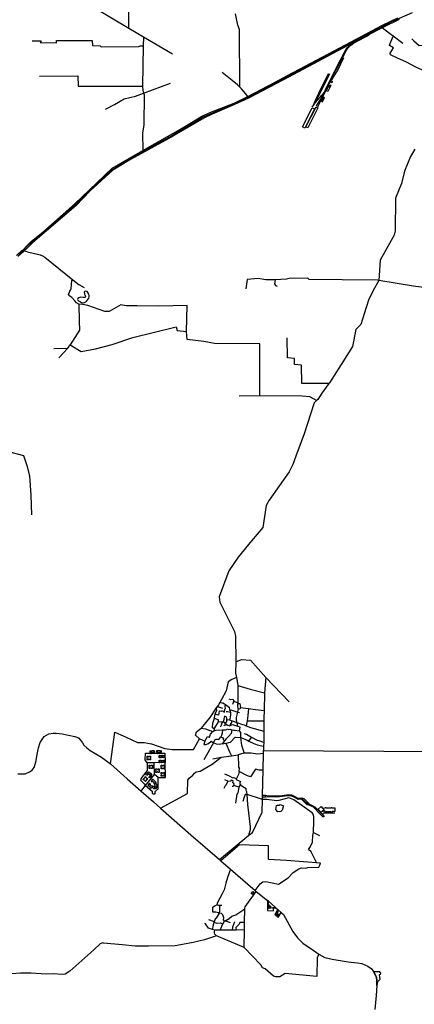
# Model space of a CAD drawing. Header units: millimetres. Extents: x 664923 to 767831, y 3118803 to 3207600.
# Tile 65 of 256: x 707982 to 711665, y 3145200 to 3154375. Entities that reach past the tile are written whole.
import ezdxf

# ---------------------------------------------------------------- set-up
doc = ezdxf.new("R2010")
doc.units = ezdxf.units.MM
for name, color, linetype in [('buildings', 5, 'Continuous'), ('parks', 8, 'Continuous'), ('railways', 4, 'Continuous'), ('roads_2', 2, 'Continuous'), ('roads_3', 3, 'Continuous'), ('water', 7, 'Continuous')]:
    doc.layers.add(name, color=color, linetype=linetype)

msp = doc.modelspace()

# ---------------------------------------------------------------- linework, layer by layer
at = {"layer": 'buildings'}
for points in [[(710894.94, 3153802.01), (710901.74, 3153798.85), (710896.45, 3153787.58), (710889.64, 3153790.74), (710894.94, 3153802.01)], [(710862.01, 3153748.89), (710875.59, 3153742.06), (710857.47, 3153706.39), (710843.89, 3153713.22), (710862.01, 3153748.89)], [(710876.96, 3153768.57), (710884.45, 3153764.89), (710877.12, 3153750.09), (710869.63, 3153753.76), (710876.96, 3153768.57)], [(710816.28, 3153653.38), (710798.11, 3153616.49), (710808.87, 3153611.26), (710827.04, 3153648.13), (710816.28, 3153653.38)], [(710712.66, 3153554.75), (710732.9, 3153544.57), (710641.89, 3153365.58), (710621.64, 3153375.77), (710712.66, 3153554.75)], [(710747.29, 3153562.37), (710765.37, 3153553.37), (710671.44, 3153366.7), (710653.36, 3153375.7), (710747.29, 3153562.37)], [(709196.83, 3147546.38), (709197.02, 3147538.77), (709206.32, 3147539.01), (709206.35, 3147537.42), (709210.43, 3147537.52), (709210.32, 3147541.83), (709213.76, 3147541.92), (709213.63, 3147547.08), (709227.5, 3147547.44), (709227.62, 3147542.8), (709230.75, 3147542.87), (709230.85, 3147539.09), (709235.02, 3147539.2), (709234.99, 3147540.76), (709243.99, 3147540.99), (709243.82, 3147547.43), (709230.89, 3147547.1), (709230.76, 3147552.51), (709243.48, 3147552.83), (709243.29, 3147560.2), (709233.28, 3147559.95), (709233.25, 3147561.52), (709226.61, 3147561.35), (709222.66, 3147561.24), (709222.73, 3147558.1), (709216.82, 3147557.95), (709216.75, 3147560.68), (709212.64, 3147560.58), (709205.7, 3147560.4), (709196.1, 3147560.15), (709196.31, 3147552.08), (709207.85, 3147552.38), (709208, 3147546.67), (709196.83, 3147546.38)], [(709259.08, 3147547), (709259.27, 3147539.39), (709268.56, 3147539.63), (709268.61, 3147538.04), (709272.68, 3147538.13), (709272.56, 3147542.45), (709276.01, 3147542.54), (709275.88, 3147547.7), (709289.75, 3147548.06), (709289.87, 3147543.41), (709293.01, 3147543.49), (709293.1, 3147539.71), (709297.28, 3147539.82), (709297.24, 3147541.37), (709306.23, 3147541.61), (709306.07, 3147548.05), (709293.15, 3147547.72), (709293, 3147553.13), (709305.73, 3147553.45), (709305.54, 3147560.82), (709295.54, 3147560.55), (709295.5, 3147562.13), (709288.87, 3147561.96), (709284.9, 3147561.86), (709284.99, 3147558.71), (709279.07, 3147558.55), (709278.99, 3147561.3), (709274.89, 3147561.2), (709267.95, 3147561.02), (709258.35, 3147560.77), (709258.56, 3147552.7), (709270.1, 3147553), (709270.24, 3147547.28), (709259.08, 3147547)], [(709173.29, 3147497.66), (709172.26, 3147497.62), (709172.17, 3147500.11), (709170.68, 3147500.05), (709170.22, 3147511.58), (709171.61, 3147511.62), (709181.21, 3147512.02), (709181.35, 3147508.65), (709184.35, 3147508.77), (709184.44, 3147506.55), (709184.46, 3147506.18), (709187.73, 3147506.3), (709187.62, 3147508.94), (709191.13, 3147509.08), (709191.01, 3147512.04), (709193.25, 3147512.13), (709201.64, 3147512.46), (709202.15, 3147499.95), (709199.62, 3147499.85), (709199.68, 3147498.42), (709198.85, 3147498.38), (709199.05, 3147493.22), (709199.93, 3147493.26), (709199.99, 3147491.81), (709202.46, 3147491.91), (709202.95, 3147479.43), (709194.52, 3147479.11), (709192.28, 3147479.01), (709192.17, 3147482.01), (709188.68, 3147481.87), (709188.6, 3147484.03), (709185.44, 3147483.91), (709185.52, 3147481.95), (709182.52, 3147481.83), (709182.66, 3147478.44), (709173.07, 3147478.06), (709171.65, 3147478), (709171.19, 3147489.52), (709172.65, 3147489.58), (709172.55, 3147492.06), (709173.52, 3147492.1), (709173.29, 3147497.66)], [(709304.28, 3147459.28), (709304.52, 3147454.41), (709304.64, 3147451.78), (709301.34, 3147451.63), (709301.27, 3147453.12), (709297.25, 3147452.93), (709297.15, 3147455.1), (709290.8, 3147454.8), (709290.98, 3147451.15), (709287.35, 3147450.99), (709287.14, 3147455.45), (709284.43, 3147455.33), (709284.16, 3147461), (709289.68, 3147461.26), (709289.54, 3147464.18), (709283.8, 3147463.91), (709283.49, 3147470.49), (709284.55, 3147470.53), (709284.51, 3147471.55), (709287.24, 3147471.67), (709287.13, 3147474.01), (709291.25, 3147474.21), (709291.36, 3147471.98), (709296.92, 3147472.25), (709296.81, 3147474.45), (709300.73, 3147474.64), (709301.12, 3147466.42), (709303.94, 3147466.56), (709305.13, 3147469.53), (709307.86, 3147470.95), (709313.37, 3147470.93), (709316.38, 3147469.2), (709317.02, 3147466.95), (709318.43, 3147467), (709318.15, 3147475.21), (709322.06, 3147475.34), (709322.14, 3147473.14), (709327.7, 3147473.34), (709327.62, 3147475.55), (709331.74, 3147475.7), (709331.83, 3147473.36), (709334.57, 3147473.46), (709334.6, 3147472.45), (709335.67, 3147472.48), (709335.9, 3147465.9), (709330.16, 3147465.7), (709330.27, 3147462.78), (709335.77, 3147462.98), (709335.97, 3147457.3), (709333.27, 3147457.2), (709333.42, 3147452.74), (709329.8, 3147452.61), (709329.67, 3147456.24), (709323.32, 3147456.03), (709323.4, 3147453.86), (709319.38, 3147453.72), (709319.43, 3147452.22), (709316.13, 3147452.11), (709316.03, 3147454.74), (709315.94, 3147459.67), (709304.28, 3147459.28)], [(709315.47, 3147513.83), (709315.26, 3147518.7), (709315.14, 3147521.32), (709318.44, 3147521.47), (709318.51, 3147519.99), (709322.52, 3147520.16), (709322.62, 3147518), (709328.97, 3147518.28), (709328.8, 3147521.91), (709332.43, 3147522.08), (709332.62, 3147517.61), (709335.34, 3147517.74), (709335.59, 3147512.05), (709330.08, 3147511.81), (709330.21, 3147508.9), (709335.95, 3147509.16), (709336.25, 3147502.58), (709335.18, 3147502.52), (709335.22, 3147501.51), (709332.49, 3147501.39), (709332.59, 3147499.05), (709328.47, 3147498.87), (709328.37, 3147501.1), (709322.81, 3147500.84), (709322.91, 3147498.64), (709318.99, 3147498.47), (709318.63, 3147506.68), (709315.8, 3147506.55), (709314.6, 3147503.58), (709311.87, 3147502.17), (709306.37, 3147502.2), (709303.35, 3147503.94), (709302.71, 3147506.2), (709301.3, 3147506.16), (709301.57, 3147497.94), (709297.66, 3147497.81), (709297.58, 3147500.02), (709292.03, 3147499.84), (709292.1, 3147497.61), (709287.97, 3147497.48), (709287.89, 3147499.82), (709285.16, 3147499.73), (709285.12, 3147500.74), (709284.06, 3147500.71), (709283.84, 3147507.29), (709289.58, 3147507.48), (709289.49, 3147510.39), (709283.98, 3147510.22), (709283.79, 3147515.89), (709286.5, 3147515.98), (709286.35, 3147520.45), (709289.98, 3147520.57), (709290.1, 3147516.93), (709296.45, 3147517.13), (709296.38, 3147519.3), (709300.39, 3147519.43), (709300.35, 3147520.92), (709303.65, 3147521.03), (709303.73, 3147518.41), (709303.82, 3147513.47), (709315.47, 3147513.83)], [(709202.55, 3147349.94), (709205.07, 3147352.76), (709210.7, 3147347.75), (709207.68, 3147344.38), (709215.82, 3147337.14), (709211.72, 3147332.57), (709215.93, 3147328.83), (709210.34, 3147322.59), (709206.81, 3147325.72), (709202.79, 3147321.26), (709205.75, 3147318.63), (709200.28, 3147312.53), (709197.05, 3147315.41), (709195.04, 3147313.18), (709193.61, 3147314.45), (709190.89, 3147311.43), (709186.12, 3147315.67), (709204.33, 3147335.97), (709199.92, 3147339.88), (709196.13, 3147335.67), (709192.58, 3147338.82), (709194.06, 3147340.48), (709189.13, 3147344.83), (709187.77, 3147343.25), (709184.15, 3147346.33), (709187.85, 3147350.63), (709183.35, 3147354.46), (709165.57, 3147333.8), (709160.7, 3147337.94), (709163.35, 3147341.01), (709161.89, 3147342.26), (709163.85, 3147344.53), (709160.55, 3147347.34), (709165.89, 3147353.56), (709168.9, 3147350.99), (709172.82, 3147355.54), (709169.23, 3147358.6), (709174.69, 3147364.95), (709178.99, 3147361.29), (709182.99, 3147365.95), (709191.29, 3147358.89), (709194.25, 3147362.32), (709199.98, 3147357.43), (709197.49, 3147354.54), (709197.42, 3147354.46), (709202.55, 3147349.94)], [(709192.08, 3147415.74), (709191.06, 3147415.74), (709191.08, 3147418.23), (709189.59, 3147418.23), (709189.65, 3147429.79), (709191.04, 3147429.78), (709200.64, 3147429.73), (709200.62, 3147426.37), (709203.64, 3147426.35), (709203.63, 3147424.13), (709203.63, 3147423.75), (709206.89, 3147423.73), (709206.91, 3147426.38), (709210.41, 3147426.36), (709210.43, 3147429.31), (709212.67, 3147429.31), (709221.07, 3147429.27), (709221.01, 3147416.75), (709218.49, 3147416.76), (709218.48, 3147415.32), (709217.66, 3147415.33), (709217.63, 3147410.16), (709218.5, 3147410.16), (709218.49, 3147408.71), (709220.97, 3147408.7), (709220.9, 3147396.22), (709212.46, 3147396.26), (709210.22, 3147396.27), (709210.24, 3147399.27), (709206.75, 3147399.29), (709206.76, 3147401.46), (709203.6, 3147401.47), (709203.59, 3147399.5), (709200.59, 3147399.52), (709200.57, 3147396.12), (709190.98, 3147396.18), (709189.57, 3147396.17), (709189.63, 3147407.7), (709191.08, 3147407.7), (709191.09, 3147410.19), (709192.05, 3147410.19), (709192.08, 3147415.74)], [(709255.52, 3147380.11), (709254.49, 3147380.07), (709254.4, 3147382.55), (709252.91, 3147382.49), (709252.45, 3147394.02), (709253.84, 3147394.08), (709263.44, 3147394.46), (709263.57, 3147391.09), (709266.58, 3147391.21), (709266.67, 3147389), (709266.68, 3147388.62), (709269.96, 3147388.74), (709269.85, 3147391.39), (709273.35, 3147391.52), (709273.23, 3147394.48), (709275.48, 3147394.57), (709283.87, 3147394.9), (709284.37, 3147382.39), (709281.85, 3147382.29), (709281.9, 3147380.86), (709281.07, 3147380.83), (709281.28, 3147375.66), (709282.15, 3147375.7), (709282.21, 3147374.25), (709284.68, 3147374.35), (709285.18, 3147361.88), (709276.74, 3147361.55), (709274.51, 3147361.45), (709274.39, 3147364.45), (709270.91, 3147364.32), (709270.82, 3147366.48), (709267.67, 3147366.35), (709267.74, 3147364.39), (709264.75, 3147364.27), (709264.88, 3147360.88), (709255.3, 3147360.5), (709253.88, 3147360.44), (709253.42, 3147371.96), (709254.88, 3147372.02), (709254.77, 3147374.51), (709255.73, 3147374.54), (709255.52, 3147380.11)], [(709304.67, 3147413.92), (709303.65, 3147413.88), (709303.55, 3147416.36), (709302.06, 3147416.3), (709301.6, 3147427.83), (709303, 3147427.89), (709312.59, 3147428.27), (709312.72, 3147424.91), (709315.73, 3147425.03), (709315.82, 3147422.8), (709315.83, 3147422.43), (709319.11, 3147422.55), (709319, 3147425.2), (709322.5, 3147425.34), (709322.38, 3147428.29), (709324.63, 3147428.38), (709333.02, 3147428.71), (709333.52, 3147416.2), (709331, 3147416.1), (709331.05, 3147414.67), (709330.23, 3147414.64), (709330.43, 3147409.47), (709331.31, 3147409.51), (709331.37, 3147408.06), (709333.83, 3147408.16), (709334.34, 3147395.7), (709325.9, 3147395.36), (709323.67, 3147395.26), (709323.54, 3147398.26), (709320.06, 3147398.13), (709319.97, 3147400.29), (709316.82, 3147400.16), (709316.9, 3147398.2), (709313.91, 3147398.08), (709314.03, 3147394.69), (709304.45, 3147394.31), (709303.04, 3147394.25), (709302.57, 3147405.77), (709304.03, 3147405.83), (709303.93, 3147408.32), (709304.89, 3147408.35), (709304.67, 3147413.92)], [(709304.94, 3147345.08), (709303.92, 3147345.04), (709303.82, 3147347.52), (709302.33, 3147347.46), (709301.87, 3147358.99), (709303.26, 3147359.05), (709312.86, 3147359.43), (709313, 3147356.07), (709316, 3147356.19), (709316.09, 3147353.97), (709316.11, 3147353.59), (709319.38, 3147353.71), (709319.27, 3147356.36), (709322.78, 3147356.5), (709322.66, 3147359.45), (709324.9, 3147359.54), (709333.29, 3147359.87), (709333.8, 3147347.36), (709331.27, 3147347.26), (709331.33, 3147345.83), (709330.5, 3147345.8), (709330.7, 3147340.63), (709331.57, 3147340.67), (709331.64, 3147339.22), (709334.11, 3147339.32), (709334.6, 3147326.86), (709326.17, 3147326.52), (709323.93, 3147326.42), (709323.82, 3147329.43), (709320.33, 3147329.29), (709320.24, 3147331.45), (709317.09, 3147331.32), (709317.16, 3147329.36), (709314.17, 3147329.24), (709314.31, 3147325.85), (709304.72, 3147325.47), (709303.3, 3147325.41), (709302.84, 3147336.94), (709304.3, 3147336.99), (709304.2, 3147339.48), (709305.17, 3147339.52), (709304.94, 3147345.08)], [(709147.87, 3147309.99), (709147.13, 3147310.68), (709148.82, 3147312.5), (709147.72, 3147313.5), (709155.6, 3147321.99), (709156.62, 3147321.05), (709163.68, 3147314.58), (709161.39, 3147312.11), (709163.6, 3147310.07), (709162.08, 3147308.44), (709161.82, 3147308.16), (709164.23, 3147305.95), (709166.03, 3147307.89), (709168.6, 3147305.53), (709170.62, 3147307.7), (709172.27, 3147306.18), (709178.44, 3147300.51), (709169.91, 3147291.32), (709168.05, 3147293.02), (709167.08, 3147291.96), (709166.47, 3147292.53), (709162.94, 3147288.73), (709163.58, 3147288.13), (709162.6, 3147287.07), (709164.41, 3147285.41), (709155.9, 3147276.23), (709149.7, 3147281.93), (709148.05, 3147283.45), (709150.1, 3147285.64), (709147.54, 3147288), (709149.02, 3147289.59), (709146.7, 3147291.72), (709145.36, 3147290.27), (709143.15, 3147292.3), (709140.84, 3147289.8), (709133.79, 3147296.27), (709132.75, 3147297.23), (709140.61, 3147305.71), (709141.69, 3147304.73), (709143.38, 3147306.55), (709144.09, 3147305.9), (709147.87, 3147309.99)], [(709256.88, 3147268.21), (709227.4, 3147295.19), (709226.74, 3147294.47), (709223.74, 3147297.22), (709222.18, 3147295.54), (709220.74, 3147296.86), (709218.87, 3147294.85), (709221.07, 3147292.83), (709214.31, 3147285.52), (709212.92, 3147286.79), (709210.85, 3147284.56), (709212.7, 3147282.88), (709209.94, 3147279.89), (709217.64, 3147272.84), (709223.07, 3147278.71), (709225.39, 3147276.58), (709224.07, 3147275.16), (709234.34, 3147265.75), (709236.01, 3147267.56), (709238.72, 3147265.08), (709232.23, 3147258.06), (709240.49, 3147250.5), (709256.88, 3147268.21)], [(709202.83, 3147253.46), (709197.42, 3147258.31), (709196.45, 3147257.24), (709194.05, 3147259.4), (709192.16, 3147257.31), (709190.06, 3147259.19), (709188.24, 3147257.19), (709190.15, 3147255.48), (709187.93, 3147253.01), (709191.51, 3147249.82), (709188.65, 3147246.65), (709185.06, 3147249.86), (709183.52, 3147248.16), (709181.66, 3147249.83), (709179.56, 3147247.51), (709181.36, 3147245.89), (709178.61, 3147242.85), (709192.06, 3147230.8), (709194.17, 3147233.12), (709199.72, 3147228.16), (709196.53, 3147224.64), (709209.56, 3147212.99), (709224.96, 3147229.67), (709216.34, 3147237.39), (709210.43, 3147230.83), (709207.17, 3147233.8), (709209.26, 3147236.09), (709200.07, 3147244.32), (709198.05, 3147242.12), (709195.06, 3147244.85), (709202.83, 3147253.46)], [(709251.78, 3147256.42), (709250.55, 3147255.06), (709248.91, 3147256.54), (709244.05, 3147251.19), (709245.72, 3147249.69), (709239.81, 3147243.2), (709243.35, 3147240.02), (709240.85, 3147237.27), (709243.91, 3147234.51), (709246.68, 3147237.56), (709248.46, 3147235.96), (709240.18, 3147226.88), (709244.25, 3147223.21), (709242.64, 3147221.44), (709236.5, 3147226.97), (709239.27, 3147230), (709237.27, 3147231.81), (709231.85, 3147225.86), (709230.19, 3147227.36), (709232.27, 3147229.64), (709230.27, 3147231.44), (709225.38, 3147226.07), (709223.51, 3147227.76), (709224.96, 3147229.67), (709218.71, 3147222.5), (709236.57, 3147206.4), (709240.84, 3147211.11), (709239.94, 3147211.92), (709243.52, 3147215.85), (709245.88, 3147213.73), (709245.03, 3147212.8), (709249.85, 3147208.46), (709251.31, 3147210.06), (709252.47, 3147209.01), (709265.68, 3147223.5), (709264.33, 3147224.72), (709265.52, 3147226.02), (709261.09, 3147230.01), (709259.17, 3147227.91), (709255.92, 3147230.83), (709259.49, 3147234.76), (709261.12, 3147233.28), (709268.48, 3147241.36), (709251.78, 3147256.42)], [(710806.46, 3146999), (710793.49, 3146987.26), (710766.04, 3147017.26), (710794.89, 3147043.37), (710807.62, 3147029.45), (710822.33, 3147013.37), (710806.46, 3146999)], [(710806.46, 3146999), (710822.33, 3147013.37), (710807.62, 3147029.45), (710833.14, 3147029.49), (710833.13, 3147033.3), (710843.13, 3147033.31), (710843.13, 3147029.55), (710887.31, 3147029.63), (710887.3, 3147033.12), (710896.01, 3147033.14), (710896.01, 3147029.53), (710923.44, 3147029.58), (710923.49, 3146997.69), (710897, 3146997.63), (710897.03, 3146988.72), (710887.64, 3146988.7), (710887.63, 3146992.97), (710842.8, 3146992.88), (710842.81, 3146989.23), (710832.5, 3146989.21), (710832.48, 3146999.05), (710806.46, 3146999)], [(710153.33, 3146248.98), (710156.57, 3146246.97), (710158.96, 3146250.77), (710165.09, 3146246.96), (710162.6, 3146243), (710165.01, 3146241.5), (710154.59, 3146224.94), (710143.27, 3146232.92), (710153.33, 3146248.98)], [(710313.98, 3146121.12), (710324.73, 3146111.39), (710309.22, 3146094.42), (710298.47, 3146104.14), (710313.98, 3146121.12)], [(710374.23, 3146048.58), (710379.82, 3146045.24), (710373.55, 3146034.87), (710367.96, 3146038.2), (710374.23, 3146048.58)], [(710387.86, 3146044.33), (710397.21, 3146038.6), (710389.37, 3146025.95), (710380.02, 3146031.68), (710387.86, 3146044.33)]]:
    msp.add_lwpolyline(points, close=True, dxfattribs=at)
at = {"layer": 'parks'}
msp.add_lwpolyline([(710034.66, 3146687.02), (709860.46, 3146538.03), (709949.14, 3146460.93), (710178.6, 3146261.44), (710226.18, 3146323.99), (710251.05, 3146341.71), (710279.71, 3146343.09), (710397.42, 3146318.41), (710488.42, 3146379.66), (710535.31, 3146429.77), (710587.74, 3146461.81), (710611.87, 3146472.62), (710649.29, 3146468.97), (710671.77, 3146475.42), (710772.49, 3146478.09), (710783.22, 3146495.97), (710790.06, 3146515.56), (710472.55, 3146539.26), (710302.94, 3146550.07), (710304.14, 3146678), (710034.66, 3146687.02)], close=True, dxfattribs=at)
at = {"layer": 'railways'}
for points in [[(708095.46, 3152306.38), (708142.44, 3152342.65), (708272.7, 3152449.27), (708535.95, 3152682.72), (708650.4, 3152797.34), (708837.68, 3152973.82), (709016.51, 3153083.27), (709381.89, 3153283.65), (709608.44, 3153416.51), (709687.29, 3153467.41), (709984.16, 3153591.19), (710115.21, 3153649.86), (710369.54, 3153785.85), (710492.59, 3153851.86), (711067.68, 3154155.32), (711139.02, 3154192.63), (711274.49, 3154263.48), (711384.99, 3154321.28), (711419.61, 3154338.66), (711454.95, 3154356.83), (711646.42, 3154442.69)], [(710982.81, 3153998.05), (711012.38, 3154054.73), (711033.26, 3154091.96), (711044.77, 3154109.15), (711073.41, 3154138.14), (711096.99, 3154156.34), (711203.16, 3154212.08), (711220.3, 3154222.58), (711274.49, 3154263.48)], [(710974.95, 3154000.1), (711012.04, 3154074.06), (711025.32, 3154095.21), (711039.94, 3154114.8), (711059.25, 3154136.06), (711069.32, 3154145.91), (711139.02, 3154192.63)], [(710711.31, 3153558.54), (710725.6, 3153581.79), (710739.69, 3153601.91), (710760.27, 3153626.31), (710789.17, 3153655.32), (710801.76, 3153670.7), (710812.57, 3153683.45), (710825.23, 3153700.87), (710842.34, 3153735.61), (710974.95, 3154000.1)], [(711005.15, 3154018.54), (710946.84, 3153900.93), (710936.37, 3153884.8), (710890.61, 3153813.68), (710880.9, 3153798.87), (710862.88, 3153764.06), (710761.19, 3153559.96)], [(710880.9, 3153798.87), (710895.01, 3153832.05), (710926.21, 3153894.03), (710943.56, 3153922.83), (710982.81, 3153998.05)], [(710732.83, 3153603.62), (710763.65, 3153671.85), (710772.49, 3153691.61), (710864.84, 3153873.85)], [(710868.31, 3153871.31), (710771.17, 3153677.22), (710732.83, 3153603.62), (710711.31, 3153558.54)], [(710872.28, 3153869.55), (710763.76, 3153651.21), (710732.83, 3153603.62)], [(710825.23, 3153700.87), (710808.88, 3153669.52), (710795.15, 3153643.94), (710759.12, 3153587.63), (710750.2, 3153572.57)], [(710842.34, 3153735.61), (710862.88, 3153764.06)], [(707969.38, 3152188.68), (708095.46, 3152306.38)]]:
    msp.add_lwpolyline(points, dxfattribs=at)
at = {"layer": 'roads_2'}
for points in [[(707951.3, 3152178.46), (708001.79, 3152223.68), (708022.4, 3152225.94), (708033.2, 3152253.51), (708091.85, 3152312.26), (708199.02, 3152395.94), (708495.99, 3152658.15), (708632.36, 3152790.19), (708844.94, 3152990.29), (709007.47, 3153084.58), (709131.62, 3153155.85), (709362.4, 3153285.55), (709459.53, 3153341.28), (709600.31, 3153425.17), (709681.41, 3153476.1), (709765.92, 3153514.52), (709983.21, 3153597.87), (710109.46, 3153658.67), (710364.73, 3153792.86), (710482.09, 3153853.55), (710594.13, 3153913.14), (711074.74, 3154169.56), (711368.11, 3154323.66), (711512.34, 3154391.31)], [(711523.51, 3154378.13), (711369.78, 3154303.26), (711363.96, 3154300.26), (711083.66, 3154156.14), (710489.99, 3153839.42), (710373.38, 3153778.79), (710116.93, 3153644.2), (709987.66, 3153583.74), (709779.17, 3153495.09), (709700.74, 3153458.75), (709618.56, 3153412), (709372.38, 3153269.21), (709015.41, 3153073.21), (708851.02, 3152971.76), (708640.96, 3152779.47), (708508.01, 3152644.14), (708104.73, 3152297.44), (708044.37, 3152240.33), (708022.4, 3152225.94), (708014.58, 3152213.04), (707963.59, 3152169.63)], [(711368.11, 3154323.66), (711369.41, 3154311.05), (711369.78, 3154303.26)], [(711074.74, 3154169.56), (711083.66, 3154156.14)], [(710482.09, 3153853.55), (710492.59, 3153851.86), (710489.99, 3153839.42)], [(710116.93, 3153644.2), (710109.46, 3153658.67)], [(709362.4, 3153285.55), (709372.38, 3153269.21)], [(711668.57, 3153168.49), (711629.04, 3153099.73), (711573.48, 3152964.76), (711544.24, 3152847.76), (711487.72, 3152711.82), (711487.35, 3152406.89), (711476.02, 3152365.92), (711347.12, 3152134.01), (711332.49, 3151945.87)], [(709007.47, 3153084.58), (709015.41, 3153073.21)], [(708022.4, 3152225.94), (708054.43, 3152212.6), (708173.49, 3152182.93), (708193.8, 3152175.76), (708215.06, 3152161.91), (708479.11, 3151951.44), (708538.06, 3151904.99)], [(711332.49, 3151945.87), (711281.1, 3151850.56), (711238.14, 3151761.12), (711196.69, 3151634.91), (711164.87, 3151533.97), (711117.74, 3151489.63), (711088.69, 3151328.51), (710982.36, 3151162.66), (710871.93, 3150990.03), (710867.63, 3150984.13), (710802.18, 3150894.26), (710762.84, 3150837.52), (710753.23, 3150827.61), (710729.82, 3150803.47), (710636.61, 3150514.88), (710558.73, 3150308.55), (710532.39, 3150230.27), (710495.75, 3150162.69), (710407.21, 3150035.64), (710311.31, 3149896.73), (710281.08, 3149847.67), (710251.06, 3149644.69), (710145.69, 3149518.15), (710022.27, 3149365.37), (709933.72, 3149238.3), (709842.16, 3148996.56), (709848.9, 3148949), (709986.69, 3148672.87), (709995.02, 3148630.35), (709998.01, 3148392.94), (709995.89, 3148286.62), (710004.7, 3148246.4)], [(714120.86, 3151408.82), (713906.9, 3151440.61), (713759.38, 3151473.16), (713593.75, 3151514.36), (713471.71, 3151534.65), (713438.9, 3151533.93), (713348.9, 3151531.98), (713276.7, 3151538.78), (713169.38, 3151560.73), (713102.51, 3151570.55), (712977.18, 3151594.58), (712911.13, 3151607.25), (712619.89, 3151665.09), (712286.72, 3151760.5), (712226.68, 3151771.19), (712023.79, 3151826.4), (711837.34, 3151871.77), (711674.61, 3151888.34), (711332.49, 3151945.87)], [(708585.19, 3151875.45), (708538.06, 3151904.99)], [(709845.98, 3146550.05), (710120.94, 3146775.35), (710153.43, 3146801.91), (710243.31, 3146991.71), (710246.4, 3147110.15), (710246.88, 3147128.9), (710247.45, 3147150.16), (710253.5, 3147382.14), (710257.61, 3147539.75), (710258.5, 3147565.75), (711939.65, 3147555.42), (711943.1, 3148339.33), (712764.8, 3147853.45), (712974.1, 3147729.7), (713004.92, 3147782), (713116.11, 3147787.66), (713169.32, 3147848.75)], [(710004.7, 3148246.4), (710014.85, 3148191.48), (710016.94, 3148172.4)], [(710016.94, 3148172.4), (710133.5, 3148138.08), (710266.21, 3148103.33), (710265.81, 3148098.59), (710262.19, 3147939.25), (710260.51, 3147865.27), (710260.35, 3147842.85), (710259.66, 3147744.63), (710258.92, 3147640.64), (710258.67, 3147606.2), (710258.5, 3147565.75)], [(710075.94, 3145728.23), (710078.85, 3145892.75), (710080.07, 3145962.19), (710082.34, 3146090.36), (710082.43, 3146096.04), (710087.59, 3146107.95), (710189.36, 3146252.12)]]:
    msp.add_lwpolyline(points, dxfattribs=at)
at = {"layer": 'roads_3'}
for points in [[(709000.44, 3154295.94), (708999.43, 3154673.36), (709003.43, 3154803.04), (709002.98, 3154828.12)], [(708334.51, 3154663.63), (708383.88, 3154664.51), (709000.44, 3154295.94), (709135.99, 3154214.92), (709409.11, 3154056.68)], [(710035.89, 3153745.72), (710035.24, 3153782.51), (710033.59, 3154250.78), (710033.84, 3154284.23), (710017.98, 3154324.92), (709995.12, 3154428.21)], [(711557.71, 3154152.62), (711465.84, 3154221.53), (711433.07, 3154247.33), (711363.96, 3154300.26)], [(708098.28, 3154179.67), (708183.4, 3154179.09), (708174.26, 3154161.16), (708325.62, 3154158.61), (708325.21, 3154181.6), (708659.34, 3154181.26), (708661.25, 3154133.21), (708731.66, 3154132.37), (708743.38, 3154123.17), (709092.17, 3154126.24), (709109.96, 3154130.74), (709132.65, 3154130.41)], [(709135.99, 3154214.92), (709132.65, 3154130.41), (709129.22, 3153756.86), (709132.08, 3153714.05), (709138.79, 3153691.17), (709143.28, 3153675.57), (709141.38, 3153395.44), (709129.08, 3153318.9), (709131.62, 3153155.85)], [(711933.14, 3153851.53), (711905.21, 3153864.93), (711888.02, 3153870.06), (711864.42, 3153867.81), (711816.85, 3153883.68), (711765.25, 3153904.18), (711744.77, 3153905.15), (711734.22, 3153907.58), (711678.57, 3153932.93), (711591.09, 3153978.17), (711502.06, 3154019.12), (711443.53, 3154046.86), (711438.94, 3154052.74), (711440.87, 3154061.67), (711469.65, 3154112.36), (711432.24, 3154134.46), (711431.61, 3154138.85), (711465.84, 3154221.53)], [(711641.62, 3154195.4), (711649.62, 3154188.75), (711659.26, 3154178.47), (711709.95, 3154135.48), (712105.19, 3154136.89)], [(710109.46, 3153658.67), (710090.75, 3153687.33), (710052.96, 3153731.81), (710035.89, 3153745.72), (710013.66, 3153767.07), (709965.87, 3153807.19), (709872.91, 3153881.63)], [(708165.6, 3153849.5), (708525.99, 3153850.67), (708527.66, 3153756.62), (709129.22, 3153756.86)], [(708784.11, 3153541.15), (708865.93, 3153583.35), (708955.85, 3153638.26), (709063.11, 3153663.17), (709138.79, 3153691.17), (709387.78, 3153782.37)], [(708437.01, 3152595.94), (708498.16, 3152654.39), (708495.99, 3152658.15)], [(708533.22, 3151723.07), (708513.29, 3151736.19), (708495.44, 3151755.8), (708469.39, 3151785.35), (708440.58, 3151804.35), (708438.57, 3151812.69), (708450.67, 3151843.95), (708455.54, 3151854.96), (708462.52, 3151869.3), (708465.05, 3151907.58), (708469.44, 3151943.82), (708479.11, 3151951.44)], [(711332.49, 3151945.87), (711320.43, 3151947.89), (710992.49, 3151950.57), (710684.73, 3151953.61), (710672.25, 3151965.52), (710498.21, 3151964.25), (710471.59, 3151957.41), (710364.73, 3151951.8), (710279.6, 3151951.61), (710207.97, 3151962.87), (710104.01, 3151953.79), (710092.13, 3151868.35)], [(710364.73, 3151951.8), (710360.75, 3151912.27), (710367.75, 3151898.39), (710383.78, 3151893.58)], [(707442.45, 3151747.56), (707406.37, 3151718.11), (707377.09, 3151567.05), (707317.12, 3151344.34), (707354.48, 3151180.22), (707547.13, 3150840.67), (707655.69, 3150596.67), (707730.46, 3150552.81), (707788.67, 3150494.46), (707900.62, 3150345.03), (708017.23, 3150312.79), (708051.79, 3150213.02), (708070.69, 3150133.19), (708072.69, 3150124.73), (708085.99, 3149943.43), (708093.4, 3149762.04)], [(710222.12, 3150868.94), (710222.34, 3151045.43), (710221.88, 3151353.24), (709798.89, 3151357.4), (709699.32, 3151377.37), (709545.16, 3151393.86), (709539.59, 3151470.72), (709543.7, 3151711.68), (709278.13, 3151705.28), (709079.67, 3151707.6), (709024.99, 3151709.13), (708977.05, 3151709.95), (708926.49, 3151716.58), (708815.73, 3151656.9), (708776.21, 3151657.04), (708618.83, 3151712.8), (708570.78, 3151720.3), (708533.22, 3151723.07), (708538.16, 3151567.08), (708539.89, 3151480.88), (708453.67, 3151345.63), (708555.85, 3151282.6), (708690.76, 3151307.57), (708843.9, 3151348.77), (709037.83, 3151412.43), (709442.96, 3151514.16), (709452.02, 3151477.52), (709539.59, 3151470.72)], [(710867.63, 3150984.13), (710614.42, 3150983.86), (710611.33, 3151156.11), (710547.35, 3151160.82), (710548, 3151218.55), (710480.62, 3151224.87), (710478.97, 3151411.37)], [(708299.51, 3151312.29), (708429.8, 3151314.14)], [(708348.39, 3151222.96), (708429.8, 3151314.14), (708453.67, 3151345.63)], [(710753.23, 3150827.61), (710730.51, 3150839.56), (710688.12, 3150859.7), (710617.36, 3150866.81), (710222.12, 3150868.94), (710029.59, 3150868.01)], [(709998.01, 3148392.94), (710053.08, 3148413.77), (710135.18, 3148407.91), (710277.95, 3148245.76), (710496.43, 3148018)], [(710004.7, 3148246.4), (709962.99, 3148227.63), (709928.61, 3148204.14), (709908.25, 3148120.12), (709906.04, 3148115.97), (709865.93, 3148040.72), (709849.48, 3148013.09), (709835.71, 3147989.97), (709827.79, 3147978.4), (709816.22, 3147961.53), (709756.19, 3147873.94), (709675.55, 3147774.61)], [(710277.95, 3148245.76), (710266.21, 3148103.33)], [(710016.94, 3148172.4), (710017.52, 3148096.65), (710017.06, 3148012.17), (710017.58, 3148009.86), (710019.27, 3148002.26)], [(709849.48, 3148013.09), (709869.66, 3148010.88), (709878.46, 3148009.9), (709892.97, 3147999.35), (709903.05, 3147992.92), (709928.71, 3147976.56), (709927.84, 3147973.32), (709937.61, 3147969.36), (709941.28, 3147944.85), (709942.38, 3147940.64), (709947.97, 3147919.24), (709948.09, 3147899.47), (709945.03, 3147876.9), (709939.49, 3147851.07), (709965.93, 3147841.96), (710009.2, 3147827.05), (710004.69, 3147859.82), (710003.76, 3147873.13), (710017.65, 3147923.23), (710023.86, 3147954.52)], [(710017.58, 3148009.86), (709988.25, 3148017.63), (709980.93, 3148030.36), (709977.63, 3148036.12), (709964.81, 3148040.61), (709952.63, 3148036.65), (709935.85, 3148043.83)], [(709980.93, 3148030.36), (709973.65, 3148012.87), (709968.58, 3147992.9)], [(710019.27, 3148002.26), (710036.5, 3148002.82), (710041.11, 3147964.53), (710036.74, 3147950.21), (710023.86, 3147954.52), (710020.48, 3147955.66), (710017.54, 3147977.9), (710016.65, 3148001.78), (710019.27, 3148002.26)], [(709816.22, 3147961.53), (709817.97, 3147937.97), (709802.43, 3147902.77), (709795.58, 3147872.33), (709794.28, 3147867.25), (709800.07, 3147865.17), (709827.29, 3147855.44), (709833.33, 3147853.7), (709833.23, 3147833.48), (709800.05, 3147776.83), (709797.64, 3147766.06), (709793.63, 3147748.22), (709812.94, 3147753.62), (709871.54, 3147757.43), (709874.79, 3147757.43), (709901.09, 3147757.49), (709914.87, 3147762.12), (709918.71, 3147766.56), (709932.88, 3147762.21), (709943.47, 3147764.24), (709961.38, 3147756.74), (709978.99, 3147753.39), (709987.49, 3147756.07), (710034.22, 3147747.45)], [(709889.52, 3147925.8), (709869.23, 3147935.27), (709868.43, 3147928.59), (709842.95, 3147932.51), (709838.09, 3147894.74), (709802.43, 3147902.77)], [(709827.79, 3147978.4), (709837.15, 3147972.85), (709874.54, 3147960.87)], [(709903.05, 3147992.92), (709895.96, 3147977.56), (709898.48, 3147952.56), (709893.26, 3147947.65), (709889.52, 3147925.8), (709887.82, 3147915.85)], [(709947.97, 3147919.24), (709920.95, 3147925.45), (709907.63, 3147926.82)], [(709942.38, 3147940.64), (709951.24, 3147943.42), (710017.65, 3147923.23), (710034.14, 3147918.01)], [(710041.11, 3147964.53), (710117.76, 3147955.97), (710181.27, 3147948.87), (710262.19, 3147939.25)], [(710117.76, 3147955.97), (710109.81, 3147890.42), (710105.5, 3147840.8), (710096.44, 3147796.49)], [(709797.64, 3147766.06), (709780.45, 3147775.27), (709785.83, 3147821.51), (709800.07, 3147865.17)], [(709939.49, 3147851.07), (709915.34, 3147848.5), (709902.88, 3147814.49), (709892.24, 3147825.35), (709880.13, 3147829.34), (709873.52, 3147831.51), (709865.4, 3147828.44), (709833.23, 3147833.48)], [(709873.52, 3147831.51), (709865.1, 3147815.49), (709864.09, 3147808.17), (709857.06, 3147790.17), (709855.04, 3147784.45)], [(709915.34, 3147848.5), (709916.34, 3147867.48), (709909.96, 3147877.92), (709893.19, 3147883.79), (709880.13, 3147829.34)], [(709902.88, 3147814.49), (709909.99, 3147809.87), (709918.37, 3147804.42), (709938.47, 3147795.19), (709942.77, 3147791.85), (709949.74, 3147803.68), (709948.87, 3147806.58), (709960.13, 3147825.31), (709965.93, 3147841.96)], [(710075.77, 3147544.96), (710070.48, 3147564.52), (710054.59, 3147612.32), (710046.44, 3147684.96), (710044.61, 3147732.36), (710034.22, 3147747.45), (710040.75, 3147783.97), (710014.51, 3147790.64), (710014.46, 3147811.76), (710009.2, 3147827.05), (710062.21, 3147808.06), (710075.33, 3147804.73), (710096.44, 3147796.49), (710135.85, 3147781.11), (710259.66, 3147744.63)], [(710105.5, 3147840.8), (710260.35, 3147842.85)], [(707964.85, 3147347.52), (708034.28, 3147349.03), (708074.7, 3147366.58), (708099.61, 3147382.85), (708116.38, 3147407.47), (708133.88, 3147457.3), (708146.2, 3147528.02), (708157.02, 3147591.17), (708172.3, 3147639.62), (708211.13, 3147695.5), (708254.88, 3147720.43), (708294.37, 3147727.74), (708321.66, 3147726.48), (708377.13, 3147721.06), (708495.96, 3147695.79), (708524.06, 3147685), (708535.22, 3147679.12), (708549.19, 3147661.73), (708567.48, 3147635.64), (708579.66, 3147615.88), (708607.16, 3147589.81), (708639.16, 3147565.17), (708746.51, 3147503.54), (708828.55, 3147440.65), (708984.43, 3147301.82), (709115.79, 3147187.22), (709230.74, 3147086.93), (709294.79, 3147029.22), (709580.02, 3146780.02), (709845.98, 3146550.05)], [(708828.55, 3147440.65), (708870.09, 3147734.6), (708927.32, 3147710.27), (708976.44, 3147691.06), (709080.79, 3147640.21), (709143.84, 3147641.32), (709211.38, 3147627.46), (709336.62, 3147584.5), (709405.25, 3147575.13), (709603.1, 3147574.79), (709661.37, 3147673.11), (709623.76, 3147707.58), (709631.59, 3147739.52), (709675.55, 3147774.61)], [(709675.55, 3147774.61), (709716.6, 3147766.01), (709757.66, 3147752.45), (709769.47, 3147749.73), (709784.94, 3147743.18)], [(709711.13, 3147650.89), (709734.53, 3147694.52), (709752.28, 3147688.34), (709763.86, 3147716.48), (709784.94, 3147743.18), (709793.63, 3147748.22)], [(709874.79, 3147757.43), (709872.86, 3147727.39), (709865.92, 3147704.69), (709859.5, 3147692.49), (709877, 3147683.04), (709883.41, 3147672.93), (709881.3, 3147668.18), (709892.95, 3147653.95)], [(709961.38, 3147756.74), (709956.21, 3147723.97), (709930.39, 3147697.19), (709908.12, 3147673.56), (709892.95, 3147653.95), (709870.91, 3147626.43), (709907.07, 3147634.15), (709949.81, 3147643.27), (709994.08, 3147688.25), (710046.44, 3147684.96)], [(709909.99, 3147809.87), (709901.33, 3147798.26), (709895.04, 3147803.03), (709888.35, 3147793.65)], [(709949.74, 3147803.68), (709961.33, 3147804.05), (709967.33, 3147806.27), (710014.51, 3147790.64)], [(709661.37, 3147673.11), (709679.14, 3147668.19), (709711.13, 3147650.89), (709700.87, 3147622.12), (709719.19, 3147620.49), (709745.14, 3147631.02), (709769.91, 3147651.94), (709789.46, 3147636.37)], [(709870.91, 3147626.43), (709847.52, 3147621.8), (709819.7, 3147625.2), (709789.46, 3147636.37), (709698.85, 3147479.11)], [(709789.46, 3147636.37), (709803.06, 3147665.29), (709816.84, 3147669.9), (709826.73, 3147671.92), (709839.97, 3147668.25), (709859.5, 3147692.49)], [(709907.07, 3147634.15), (709941.14, 3147552.01), (709958.53, 3147516.92)], [(710046.44, 3147684.96), (710104.35, 3147661.3), (710121.31, 3147653.15), (710166.94, 3147631.22), (710198.2, 3147618.46), (710258.67, 3147606.2)], [(710258.92, 3147640.64), (710216.83, 3147654.53), (710201.41, 3147657.84), (710149.31, 3147685.82), (710145.58, 3147687.78), (710097.87, 3147712.85), (710080.09, 3147720.98)], [(710121.31, 3147653.15), (710145.58, 3147687.78)], [(709294.79, 3147029.22), (709548.04, 3147163.43), (709550.03, 3147288.78), (709563.54, 3147307.39), (709598.76, 3147334.97), (709613.66, 3147355), (709629.71, 3147365.78), (709665.83, 3147372.84), (709778.24, 3147437.57), (709862.9, 3147502.68), (709958.53, 3147516.92), (710021.43, 3147526.42), (710025.26, 3147527.73), (710075.77, 3147544.96), (710140.56, 3147543.59), (710202.15, 3147532.99), (710257.61, 3147539.75)], [(709172.74, 3147451.54), (709172.63, 3147377.66), (709123.66, 3147319.91), (709110.71, 3147294.93), (709111.59, 3147286.15), (709143.93, 3147256.01), (709156.15, 3147239.41), (709217.41, 3147187.12), (709218.49, 3147166.43), (709223.84, 3147161.53), (709242.26, 3147161.38), (709246.75, 3147165.03), (709247.38, 3147183.13), (709273.48, 3147208.34), (709274.46, 3147314.97), (709238.64, 3147340.97)], [(709115.79, 3147187.22), (709120.49, 3147195.51), (709156.15, 3147239.41), (709238.64, 3147340.97), (709238.38, 3147451.36)], [(709238.38, 3147451.36), (709172.74, 3147451.54), (709154.31, 3147479.48), (709154.95, 3147539.07), (709337.78, 3147538.94), (709338.92, 3147452.53), (709238.38, 3147451.36)], [(709274.46, 3147314.97), (709342.16, 3147315.23), (709338.92, 3147452.53)], [(709785.21, 3147487.05), (709816.98, 3147495.18), (709862.9, 3147502.68)], [(710253.5, 3147382.14), (710217.03, 3147381.04), (710181.76, 3147390.52), (710135.45, 3147319.84), (710108.04, 3147328.09), (710029.23, 3147370.34), (710031.9, 3147401.64), (710026.65, 3147411.19), (710025.26, 3147527.73)], [(710029.23, 3147370.34), (710025.17, 3147342.71), (710002.84, 3147299.33), (710000.86, 3147295.48), (710041.31, 3147276.07), (710034.47, 3147258.26), (710044.26, 3147252.92), (710040.04, 3147244.34), (710094.23, 3147209.92)], [(709979.6, 3147239.82), (709984.06, 3147258.6), (709970.07, 3147265.34), (709973.69, 3147282.14), (709954.59, 3147290.24), (709948.63, 3147276.81), (709925.87, 3147279.99), (709909.65, 3147246.4), (709900.34, 3147237.13), (709887.41, 3147211.22)], [(709925.87, 3147279.99), (709896.12, 3147290.83)], [(710002.84, 3147299.33), (709998.6, 3147304.35), (709979.24, 3147309.53), (709975.51, 3147307.84), (709941.06, 3147325.91), (709896.28, 3147346.23)], [(710040.04, 3147244.34), (710027.49, 3147222.52), (709979.6, 3147239.82), (709971.9, 3147231.18), (709964.05, 3147231.27)], [(710027.49, 3147222.52), (710023.12, 3147207.97), (710019.39, 3147184.46), (710017.31, 3147171.1), (710007.82, 3147159.21), (709995.74, 3147073.06)], [(710750.82, 3146523.02), (710702.74, 3146622.43), (710677.93, 3146642.24), (710696.28, 3146671.64), (710714.59, 3146712.64), (710718.62, 3146771.83), (710724, 3146801.65), (710728.47, 3146909.2), (710727.73, 3146950.51), (710719.64, 3146972.08), (710710.22, 3146984.65), (710539.97, 3147104.09), (710509.66, 3147119.23), (710493.99, 3147123.36), (710399.86, 3147099.14), (710377.25, 3147096.77), (710288.87, 3147108.92), (710246.4, 3147110.15), (710104.2, 3147155.53), (710101.66, 3147179.16), (710094.94, 3147193.28), (710094.23, 3147209.92)], [(710104.2, 3147155.53), (710087.03, 3147156.52), (710073.44, 3147121.67), (710065.7, 3147088.89)], [(710120.94, 3146775.35), (710134.34, 3146828.76), (710136.2, 3146852.51), (710110.58, 3147061.97), (710104.2, 3147155.53)], [(710247.45, 3147150.16), (710264.92, 3147150.25), (710275.7, 3147148.65), (710304.71, 3147144.35), (710406.99, 3147144.21), (710431.37, 3147147.21), (710491.02, 3147154.54), (710517.02, 3147151.08), (710550.29, 3147136.16), (710577.79, 3147121.79), (710614.54, 3147123.59), (710632.87, 3147117.05), (710685.34, 3147066.06), (710735.55, 3147041.41), (710798.07, 3146977.12), (710803.96, 3146971.06), (710819.85, 3146954.71), (710819.31, 3146948.66), (710811.43, 3146948.52), (710790.71, 3146969.77), (710725.3, 3147036.81), (710677.79, 3147058.5), (710625.68, 3147108.52), (710612.32, 3147112.04), (710580.2, 3147109.18), (710543.39, 3147129.42), (710512.47, 3147141.77), (710488.45, 3147144.12), (710432.45, 3147137.38), (710405.56, 3147134.15), (710304.95, 3147133.33), (710275.3, 3147130.23), (710263.49, 3147129), (710246.88, 3147128.9)], [(710275.7, 3147148.65), (710275.3, 3147130.23)], [(710304.71, 3147144.35), (710304.95, 3147133.33)], [(710431.37, 3147147.21), (710432.45, 3147137.38)], [(710666.47, 3147055.84), (710612.32, 3147112.04)], [(710798.07, 3146977.12), (710790.71, 3146969.77)], [(710803.96, 3146971.06), (710810.19, 3146976.15), (710820.04, 3146984.21), (710924.12, 3146982.9)], [(710724, 3146801.65), (710779.33, 3146772.98)], [(709845.98, 3146550.05), (709860.46, 3146538.03), (709949.14, 3146460.93), (710178.6, 3146261.44), (710189.36, 3146252.12), (710295.81, 3146166.49), (710303.42, 3146159.82), (710366.69, 3146104.66), (710372.88, 3146099.27), (710390.68, 3146083.17), (710394.2, 3146080.1), (710423.44, 3146056.32), (710442.49, 3146038.03), (710532.17, 3145879.5), (710573.34, 3145819.99), (710624.16, 3145770.73), (710729.63, 3145697.92), (710773.47, 3145667.4), (710829.63, 3145637.9), (710897.09, 3145619.54), (710973.72, 3145607.65), (711047.13, 3145596.63), (711133.47, 3145586.68), (711175.09, 3145579.24), (711229.37, 3145557.1), (711261.03, 3145534.36), (711284.86, 3145505.61), (711311.85, 3145452.93), (711316.34, 3145416.24), (711313.88, 3145377), (711307.35, 3145281.58), (711295.08, 3145150.8)], [(709949.14, 3146460.93), (709922.52, 3146381.83), (709906.64, 3146330.31), (709890.44, 3146265.84), (709872.63, 3146230.47), (709829.07, 3146149.86), (709822.54, 3146128.44), (709836.75, 3146124.94), (709848.08, 3146123.63), (709866.83, 3146125.47)], [(710295.81, 3146166.49), (710293.31, 3146073.96), (710349.74, 3146072.11), (710350.94, 3146096.44), (710372.88, 3146099.27), (710366.69, 3146104.66), (710303.42, 3146159.82), (710295.81, 3146166.49)], [(709781.8, 3145896.98), (709788.63, 3145922.27), (709791.72, 3145942.55), (709797.67, 3145964.11), (709798.65, 3145967.66), (709799.65, 3145971.29), (709812.46, 3146005.07), (709817.85, 3146004.42), (709847.77, 3146050.88), (709848.45, 3146069.86), (709849.95, 3146093.72), (709848.32, 3146109.71), (709848.08, 3146123.63)], [(709892.37, 3145974.85), (709884.45, 3145988.43), (709886.8, 3146007.55), (709879.03, 3146034.87), (709868.89, 3146043.24), (709865.02, 3146046.44), (709847.77, 3146050.88), (709837.29, 3146053.57), (709813.81, 3146058.88), (709784.29, 3146059.12), (709784.51, 3146089.63), (709785.36, 3146106.04), (709805.06, 3146120.13), (709822.54, 3146128.44)], [(710078.85, 3145892.75), (710002.85, 3145891.91), (709964.62, 3145891.48), (709853.61, 3145890.25), (709878.47, 3145949.31), (709880.47, 3145954.04), (709892.37, 3145974.85), (709899.26, 3145978.86), (709935.62, 3146000.03), (709962.45, 3146021.48), (709997.89, 3146033.55), (710082.34, 3146090.36)], [(710303.42, 3146159.82), (710301.66, 3146155.06), (710304.77, 3146117.99), (710326.51, 3146098.54), (710359.56, 3146105.1), (710366.69, 3146104.66)], [(710390.68, 3146083.17), (710361.71, 3146038.12), (710394.41, 3146009.4), (710423.44, 3146056.32), (710394.2, 3146080.1), (710390.68, 3146083.17)], [(710394.2, 3146080.1), (710393.22, 3146075.84), (710385.37, 3146041.63), (710397.15, 3146032.14), (710423.44, 3146056.32)], [(709798.65, 3145967.66), (709745.68, 3145988.25)], [(709853.61, 3145890.25), (709803.75, 3145892.03), (709781.8, 3145896.98), (709743.21, 3145911.17), (709714.56, 3145948.8), (709710.29, 3145951.77)], [(709797.67, 3145964.11), (709820.06, 3145957.44), (709852.81, 3145959.91), (709878.47, 3145949.31)], [(709819.66, 3145839.59), (709804.53, 3145854.71), (709798.75, 3145867.19), (709799.53, 3145877.12), (709803.75, 3145892.03)], [(709948.79, 3145958.75), (709899.26, 3145978.86)], [(709987.94, 3145967.54), (709969.02, 3145919.2), (709964.62, 3145891.48)], [(710080.07, 3145962.19), (710035.75, 3145962.18), (710030.61, 3145946.18), (709999.18, 3145915.14), (710002.85, 3145891.91)], [(709819.66, 3145839.59), (709705.31, 3145801.19), (709599.35, 3145775.97), (709466.46, 3145752.56), (709434.1, 3145745.47), (709185.46, 3145743.35), (709058.92, 3145743.03), (708937.57, 3145755.41), (708763.73, 3145770.32), (708755.9, 3145772.86), (708731.72, 3145763.24), (708673.86, 3145706.35), (708449.99, 3145508.34), (708407.17, 3145480.41), (708378.13, 3145477.22), (708295.47, 3145482.65), (708229.51, 3145481.87), (708089.98, 3145489.35), (707989.13, 3145490.63), (707906.87, 3145483.06)], [(710075.94, 3145728.23), (710018.78, 3145754.35), (709841.15, 3145830.03), (709819.66, 3145839.59)], [(710773.47, 3145667.4), (710770.68, 3145662.17), (710756.72, 3145634.37), (710754.7, 3145459.13), (710458.61, 3145487.42), (710410.76, 3145456.57), (710371.25, 3145456.17), (710351.53, 3145462.05), (710273.29, 3145529.37), (710248.46, 3145540.02), (710231.52, 3145569.27), (710075.94, 3145728.23)], [(711284.86, 3145505.61), (711335.76, 3145504.72), (711350.49, 3145491.9), (711345.75, 3145478.74), (711335.4, 3145474.5), (711344.32, 3145431.81), (711321.12, 3145411.11), (711313.88, 3145377), (711316.34, 3145416.24), (711311.85, 3145452.93), (711284.86, 3145505.61)]]:
    msp.add_lwpolyline(points, dxfattribs=at)
at = {"layer": 'water'}
for points in [[(708590.94, 3151843.69), (708584.31, 3151836.86), (708587.16, 3151818.45), (708593.74, 3151804.3), (708597.31, 3151793.86), (708594.02, 3151788.35), (708589.44, 3151785.75), (708573.83, 3151785.47), (708553.53, 3151788.05), (708542.57, 3151787.44), (708532.93, 3151784.33), (708523.78, 3151776.62), (708520.55, 3151769), (708523.22, 3151761.07), (708529.65, 3151755.31), (708548.38, 3151745.58), (708558.61, 3151739.89), (708579.75, 3151736.9), (708598.98, 3151746.9), (708608.94, 3151756.72), (708618.41, 3151769.06), (708626.66, 3151779.69), (708630.24, 3151792.35), (708631.29, 3151804.12), (708626.85, 3151816.64), (708618.97, 3151832.86), (708610.8, 3151841.53), (708600.62, 3151844.71), (708590.94, 3151843.69)], [(710386.58, 3147056.03), (710402.04, 3147054.68), (710412.44, 3147060.74), (710443.18, 3147049.53), (710432.05, 3147010.79), (710420.15, 3146996.54), (710391.64, 3146993.41), (710373.2, 3147014.64), (710380.08, 3147052.65), (710386.58, 3147056.03)]]:
    msp.add_lwpolyline(points, close=True, dxfattribs=at)

doc.saveas('drawing.dxf')
